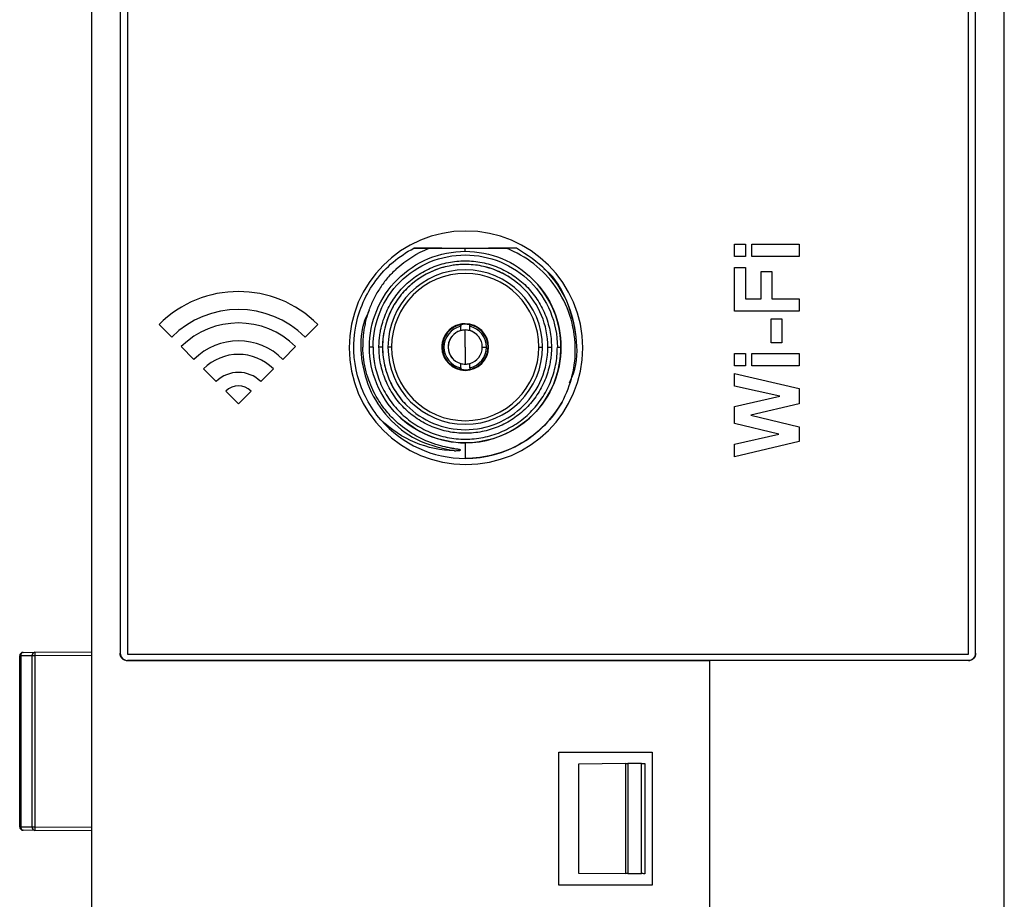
# Model space of a CAD drawing. Header units: millimetres. Extents: x 0 to 420, y 0 to 297.
# Tile 7 of 87: x 151 to 165, y 60 to 72. Entities that reach past the tile are written whole.
import ezdxf

# ---------------------------------------------------------------- set-up
doc = ezdxf.new("R2010")
doc.units = ezdxf.units.MM
doc.linetypes.add('SLD-Solido', pattern=[0])

msp = doc.modelspace()

# ---------------------------------------------------------------- linework, layer by layer
at = {"color": 7, "linetype": 'SLD-Solido', "lineweight": 25}
for p, q in [((152.0467, 91.9223), (152.0467, 58.6295)), ((164.7467, 58.6266), (164.7467, 91.9252)), ((152.443, 91.5047), (152.443, 62.9971)), ((152.4467, 91.501), (152.4467, 63.0008)), ((152.5467, 91.4909), (152.5467, 62.9909)), ((164.2467, 62.9909), (164.2467, 91.4909)), ((164.3467, 63.0009), (164.3467, 91.5009)), ((164.3477, 62.9998), (164.3477, 91.5019)), ((157.2457, 68.5957), (157.2457, 68.6382)), ((160.9939, 68.6951), (161.1437, 68.6951)), ((160.9939, 68.5222), (160.9939, 68.6951)), ((161.1437, 68.6951), (161.1437, 68.5222)), ((161.2359, 68.6951), (161.8928, 68.6951)), ((161.2359, 68.5222), (161.2359, 68.6951)), ((161.8928, 68.6951), (161.8928, 68.5222)), ((161.1437, 68.5222), (160.9939, 68.5222)), ((161.8928, 68.5222), (161.2359, 68.5222)), ((157.2457, 68.4132), (157.2457, 68.4132)), ((160.9939, 68.3724), (161.1437, 68.3724)), ((160.9939, 67.7616), (160.9939, 68.3724)), ((161.1437, 68.3724), (161.1437, 67.9345)), ((158.3417, 68.3592), (158.3417, 68.3592)), ((158.3417, 68.3592), (158.3417, 68.3592)), ((158.3417, 68.3592), (158.3417, 68.3592)), ((158.3417, 68.3592), (158.3417, 68.3592)), ((158.3417, 68.3592), (158.3417, 68.3592)), ((158.3417, 68.3592), (158.3417, 68.3592)), ((158.3417, 68.3592), (158.3417, 68.3592)), ((158.3417, 68.3592), (158.3417, 68.3592)), ((158.3417, 68.3592), (158.3417, 68.3592)), ((158.3417, 68.3592), (158.3417, 68.3592)), ((158.3417, 68.3592), (158.3417, 68.3592)), ((158.3417, 68.3592), (158.3417, 68.3592)), ((158.3417, 68.3592), (158.3417, 68.3592)), ((158.3417, 68.3592), (158.3417, 68.3592)), ((161.3627, 68.3148), (161.5125, 68.3148)), ((161.3627, 67.9345), (161.3627, 68.3148)), ((161.5125, 68.3148), (161.5125, 67.9345)), ((158.1879, 68.2054), (158.1879, 68.2054)), ((161.1437, 67.9345), (161.3627, 67.9345)), ((161.5125, 67.9345), (161.8928, 67.9345)), ((161.8928, 67.9345), (161.8928, 67.7616)), ((161.8928, 67.7616), (160.9939, 67.7616)), ((153.1622, 67.4013), (152.9855, 67.5781)), ((155.1952, 67.5781), (155.0184, 67.4013)), ((157.1832, 67.5745), (157.1832, 67.5745)), ((157.1832, 67.5745), (157.1832, 67.5517)), ((157.1832, 67.4923), (157.1832, 67.5745)), ((157.2457, 67.5882), (157.2457, 67.5882)), ((157.2457, 67.5807), (157.2457, 67.5882)), ((157.3082, 67.5517), (157.3082, 67.5745)), ((161.501, 67.6579), (161.6508, 67.6579)), ((161.501, 67.3237), (161.501, 67.6579)), ((161.6508, 67.6579), (161.6508, 67.3237)), ((157.1832, 67.4923), (157.1832, 67.4923)), ((157.2457, 67.5007), (157.2457, 67.5007)), ((157.2457, 67.2632), (157.2457, 67.5007)), ((157.3082, 67.4923), (157.3082, 67.4923)), ((157.4702, 67.4877), (157.4702, 67.4877)), ((153.4716, 67.092), (153.2948, 67.2688)), ((154.8858, 67.2688), (154.709, 67.092)), ((161.6508, 67.3237), (161.501, 67.3237)), ((155.9632, 67.2632), (155.9132, 67.2632)), ((156.0957, 67.2632), (156.0457, 67.2632)), ((156.2207, 67.2632), (156.1707, 67.2632)), ((157.2457, 67.2632), (157.2457, 67.0257)), ((157.4832, 67.2632), (157.5409, 67.2632)), ((158.2707, 67.2632), (158.3207, 67.2632)), ((158.3957, 67.2632), (158.4457, 67.2632)), ((158.5282, 67.2632), (158.5782, 67.2632)), ((160.9939, 67.1739), (161.1437, 67.1739)), ((160.9939, 67.001), (160.9939, 67.1739)), ((161.1437, 67.1739), (161.1437, 67.001)), ((161.2359, 67.1739), (161.8928, 67.1739)), ((161.2359, 67.001), (161.2359, 67.1739)), ((161.8928, 67.1739), (161.8928, 67.001)), ((157.0212, 67.0387), (157.0212, 67.0387)), ((157.1832, 66.9519), (157.1832, 67.0341)), ((157.1832, 67.0341), (157.1832, 67.0341)), ((161.1437, 67.001), (160.9939, 67.001)), ((161.8928, 67.001), (161.2359, 67.001)), ((153.781, 66.7826), (153.6042, 66.9594)), ((154.5765, 66.9594), (154.3997, 66.7826)), ((157.1832, 66.9747), (157.1832, 66.9519)), ((157.1832, 66.9519), (157.1832, 66.9519)), ((157.2457, 66.9457), (157.2457, 66.9457)), ((157.2457, 66.9457), (157.2457, 66.9382)), ((157.3082, 66.9747), (157.3082, 66.9519)), ((157.3082, 66.9519), (157.3082, 66.9519)), ((160.9939, 66.8973), (161.8928, 66.686)), ((160.9939, 66.7197), (160.9939, 66.8973)), ((161.6218, 66.5803), (160.9939, 66.7197)), ((154.0903, 66.4733), (153.9135, 66.65)), ((154.2671, 66.65), (154.0903, 66.4733)), ((161.8928, 66.686), (161.8928, 66.4719)), ((160.9939, 66.4339), (161.6218, 66.5803)), ((161.8928, 66.4719), (161.2208, 66.3153)), ((156.3035, 66.321), (156.3035, 66.321)), ((160.9939, 66.198), (160.9939, 66.4339)), ((161.2208, 66.3153), (161.8928, 66.1545)), ((161.6113, 66.0502), (160.9939, 66.198)), ((156.1497, 66.1672), (156.1497, 66.1672)), ((160.9939, 65.9105), (161.6113, 66.0502)), ((161.8928, 66.1545), (161.8928, 65.9485)), ((157.2457, 65.9307), (157.2457, 65.9307)), ((157.2457, 65.9307), (157.2457, 65.7132)), ((161.8928, 65.9485), (160.9939, 65.7333)), ((160.9939, 65.7333), (160.9939, 65.9105)), ((151.2566, 63.0155), (152.0467, 63.0224)), ((151.0467, 60.5877), (151.0467, 62.9641)), ((151.0613, 62.9641), (151.0467, 62.9641)), ((151.2217, 62.9655), (151.0613, 62.9641)), ((151.0613, 62.9641), (151.0613, 60.5877)), ((151.0963, 63.0141), (151.2566, 63.0155)), ((151.2566, 62.9655), (151.2217, 62.9655)), ((151.2217, 60.5863), (151.2217, 62.9655)), ((152.0467, 62.9724), (151.2566, 62.9655)), ((151.2566, 62.9655), (151.2566, 60.5863)), ((152.443, 62.9971), (152.4467, 63.0008)), ((152.5466, 62.9009), (152.5428, 62.8971)), ((160.6467, 62.8922), (152.5428, 62.8971)), ((160.6467, 62.9009), (152.5466, 62.9009)), ((152.5467, 62.9909), (164.2467, 62.9909)), ((160.6467, 62.8987), (160.6467, 62.9009)), ((164.2467, 62.9009), (160.6467, 62.9009)), ((164.2478, 62.8998), (160.6467, 62.8987)), ((160.6467, 62.8922), (160.6467, 62.8987)), ((160.6467, 62.8922), (160.6467, 58.5673)), ((164.2478, 62.8998), (164.2467, 62.9009)), ((164.3467, 63.0009), (164.3477, 62.9998)), ((158.5467, 61.6259), (159.8467, 61.6259)), ((158.5467, 59.7759), (158.5467, 61.6259)), ((159.8467, 61.6259), (159.8467, 59.7759)), ((159.481, 61.4657), (158.8217, 61.46)), ((158.8217, 61.46), (158.8217, 59.9418)), ((159.481, 59.9361), (159.481, 61.4657)), ((159.6963, 61.4676), (159.5083, 61.466)), ((159.5083, 61.466), (159.5083, 59.9358)), ((159.6963, 59.9342), (159.6963, 61.4676)), ((159.7467, 61.468), (159.7467, 59.9337)), ((159.7475, 59.9337), (159.7475, 61.468)), ((151.0467, 60.5877), (151.0613, 60.5877)), ((151.0613, 60.5877), (151.2217, 60.5863)), ((151.2217, 60.5863), (151.2566, 60.5863)), ((151.2566, 60.5863), (152.0467, 60.5794)), ((151.2566, 60.5363), (151.0963, 60.5377)), ((152.0467, 60.5294), (151.2566, 60.5363)), ((158.8217, 59.9418), (159.481, 59.9361)), ((159.5083, 59.9358), (159.6963, 59.9342)), ((159.8467, 59.7759), (158.5467, 59.7759))]:
    msp.add_line(p, q, dxfattribs=at)
at = {"color": 7, "linetype": 'SLD-Solido', "lineweight": 25, "flags": 128}
for points in [[(157.4755, 67.493), (157.3701, 67.5635), (157.2457, 67.5882)], [(157.4136, 67.4312), (157.3366, 67.4826), (157.2457, 67.5007)], [(157.0212, 67.0387), (157.1242, 66.9699), (157.2457, 66.9457)]]:
    msp.add_lwpolyline(points, dxfattribs=at)
at = {"color": 7, "linetype": 'SLD-Solido', "lineweight": 25}
for centre, radius, start, end in [((157.2557, 67.2532), 1.625, 0, 180), ((157.2457, 67.2632), 1.075, 0, 180), ((157.2457, 67.2632), 1.025, 0, 180), ((157.2457, 67.2632), 1.3325, 270, 44.99999), ((154.0903, 66.4733), 1.5625, 45, 135), ((154.0903, 66.4733), 1.3125, 45, 135), ((154.0903, 66.4733), 1.125, 45, 135), ((157.2457, 67.2632), 0.325, 90, 270), ((157.2457, 67.2632), 0.325, 90, 225), ((157.2457, 67.2632), 0.3175, 101.35284, 258.64716), ((157.2457, 67.2632), 0.2952, 102.22223, 257.77777), ((157.2457, 67.2632), 0.3175, 90, 101.35284), ((157.2457, 67.2632), 0.325, 270, 90), ((157.2457, 67.2632), 0.3175, 78.64716, 90), ((157.2457, 67.2632), 0.3175, 281.35284, 78.64716), ((157.2457, 67.2632), 0.2952, 0, 77.77777), ((157.2457, 67.2632), 0.2375, 90, 225), ((157.2457, 67.2632), 0.2375, 105.25753, 254.74248), ((157.2457, 67.2632), 0.2375, 90, 105.25753), ((157.2457, 67.2632), 0.2375, 74.74248, 90), ((157.2457, 67.2632), 0.3175, 270, 45), ((157.2457, 67.2632), 0.2375, 0, 74.74248), ((154.0903, 66.4733), 0.875, 45, 135), ((154.0903, 66.4733), 0.6875, 45, 135), ((157.2557, 67.2532), 1.625, 180, 0), ((157.2457, 67.2632), 1.075, 180, 0), ((157.2457, 67.2632), 1.025, 180, 0), ((157.2457, 67.2632), 0.2952, 282.22223, 0), ((157.2457, 67.2632), 0.2375, 285.25753, 0), ((157.2457, 67.2632), 0.2375, 254.74248, 270), ((157.2457, 67.2632), 0.2375, 270, 285.25753), ((154.0903, 66.4733), 0.4375, 45, 135), ((157.2457, 67.2632), 0.3175, 258.64716, 270), ((157.2457, 67.2632), 0.3175, 270, 281.35284), ((154.0903, 66.4733), 0.25, 45, 135), ((157.2457, 67.2632), 1.55, 270, 330.43177), ((157.2457, 67.2632), 1.3325, 224.99999, 270), ((157.2457, 67.2632), 1.55, 220.82858, 270), ((151.0967, 62.9641), 0.05, 90.5, 180), ((151.1054, 62.9705), 0.0445, 101.8532, 188.28537), ((151.2657, 62.9719), 0.0445, 101.8532, 188.28537), ((152.6891, 62.9905), 1.4327, 179.0002, 180.9998), ((151.0967, 60.5877), 0.05, 180, 269.5), ((151.1054, 60.5813), 0.0445, 171.71463, 258.1468), ((151.2657, 60.5799), 0.0445, 171.71463, 258.1468), ((152.6891, 60.5613), 1.4327, 179.0002, 180.9998)]:
    msp.add_arc(centre, radius, start, end, dxfattribs=at)
for points, knots in [([(156.0728, 66.2498), (155.9205, 66.4261), (155.8087, 66.6372), (155.6882, 67.0872), (155.6795, 67.3259), (155.7672, 67.7836), (155.8634, 68.0022), (156.1417, 68.3759), (156.3236, 68.5307), (156.5302, 68.6382)], [0, 0, 0, 0, 0.25, 0.25, 0.5, 0.5, 0.75, 0.75, 1, 1, 1, 1]), ([(156.7854, 68.6381), (156.7432, 68.6381), (156.6576, 68.6381), (156.573, 68.6382), (156.5302, 68.6382)], [0, 0, 0, 0, 0.4936377, 1, 1, 1, 1]), ([(156.5302, 68.6382), (156.5735, 68.6382), (156.658, 68.6382), (156.7436, 68.6382), (156.7854, 68.6382)], [0, 0, 0, 0, 0.5112834, 1, 1, 1, 1]), ([(156.7854, 68.6382), (156.7431, 68.6382), (156.6576, 68.6382), (156.573, 68.6382), (156.5302, 68.6382)], [0, 0, 0, 0, 0.4936286, 1, 1, 1, 1]), ([(156.7854, 68.6382), (156.7641, 68.6382), (156.7213, 68.6381), (156.6565, 68.6382), (156.5927, 68.6379), (156.5505, 68.6381), (156.5302, 68.6382)], [0, 0, 0, 0, 0.248525, 0.5000283, 0.7605363, 1, 1, 1, 1]), ([(156.7854, 68.6382), (156.7641, 68.6382), (156.7213, 68.6382), (156.6565, 68.6383), (156.5926, 68.638), (156.5504, 68.6381), (156.5302, 68.6382)], [0, 0, 0, 0, 0.24864, 0.5000873, 0.7606057, 1, 1, 1, 1]), ([(156.7854, 68.6382), (156.7431, 68.6382), (156.6576, 68.6381), (156.573, 68.6382), (156.5302, 68.6382)], [0, 0, 0, 0, 0.4937248, 1, 1, 1, 1]), ([(156.7854, 68.6382), (156.7641, 68.6382), (156.7213, 68.6382), (156.6565, 68.6383), (156.5927, 68.638), (156.5505, 68.6381), (156.5302, 68.6382)], [0, 0, 0, 0, 0.2487549, 0.5000879, 0.7605654, 1, 1, 1, 1]), ([(156.7854, 68.6382), (156.7431, 68.6382), (156.6576, 68.6382), (156.573, 68.6382), (156.5302, 68.6382)], [0, 0, 0, 0, 0.4936341, 1, 1, 1, 1]), ([(156.6324, 68.6382), (156.6299, 68.6381), (156.6209, 68.6375), (156.6014, 68.6382), (156.5698, 68.6382), (156.5448, 68.6382), (156.5302, 68.6382)], [0, 0, 0, 0, 0.0728093, 0.2628333, 0.5717957, 1, 1, 1, 1]), ([(156.7854, 68.6382), (156.7641, 68.6382), (156.7213, 68.6381), (156.6574, 68.6381), (156.6042, 68.6381), (156.5672, 68.6381), (156.5487, 68.6381), (156.5382, 68.6381), (156.533, 68.6381), (156.5303, 68.638)], [0, 0, 0, 0, 0.2486087, 0.5000318, 0.7500938, 0.8751445, 0.9376745, 0.9689405, 1, 1, 1, 1]), ([(156.7854, 68.6382), (156.7641, 68.6382), (156.7213, 68.6382), (156.6574, 68.6382), (156.6042, 68.6382), (156.5672, 68.6382), (156.5487, 68.6382), (156.5395, 68.6382), (156.5345, 68.6382), (156.532, 68.6382), (156.5307, 68.6382), (156.5304, 68.6382), (156.5303, 68.6382), (156.5303, 68.6382)], [0, 0, 0, 0, 0.2485406, 0.5000265, 0.7500339, 0.8750378, 0.9375387, 0.9687886, 0.9844135, 0.9960453, 0.998995, 0.9997547, 1, 1, 1, 1]), ([(156.7854, 68.6382), (156.7641, 68.6382), (156.7213, 68.6382), (156.6574, 68.6382), (156.6042, 68.6382), (156.5672, 68.6382), (156.5487, 68.6382), (156.5395, 68.6382), (156.5345, 68.6382), (156.532, 68.6382), (156.5307, 68.6382), (156.5304, 68.6382), (156.5303, 68.6382), (156.5303, 68.6382)], [0, 0, 0, 0, 0.2486123, 0.5000687, 0.750057, 0.8750491, 0.9375445, 0.9687919, 0.9844156, 0.9960453, 0.998995, 0.999755, 1, 1, 1, 1]), ([(156.7854, 68.6382), (156.7641, 68.6382), (156.7213, 68.6382), (156.6574, 68.6382), (156.6042, 68.6382), (156.5672, 68.6382), (156.5487, 68.6382), (156.5395, 68.6382), (156.5342, 68.6382), (156.5316, 68.6382), (156.5303, 68.6382)], [0, 0, 0, 0, 0.2485619, 0.5000468, 0.7500509, 0.8750541, 0.9375554, 0.9688059, 0.984431, 1, 1, 1, 1]), ([(156.7854, 68.6382), (156.7641, 68.6382), (156.7213, 68.6382), (156.6574, 68.6382), (156.6042, 68.6382), (156.5672, 68.6382), (156.5487, 68.6382), (156.5395, 68.6382), (156.5345, 68.6382), (156.532, 68.6382), (156.5307, 68.6382), (156.5304, 68.6382), (156.5303, 68.6382), (156.5303, 68.6382)], [0, 0, 0, 0, 0.2485395, 0.5000262, 0.7500338, 0.8750376, 0.9375384, 0.9687882, 0.984413, 0.9960455, 0.9989951, 0.9997546, 1, 1, 1, 1]), ([(156.7074, 68.6382), (156.701, 68.6382), (156.6862, 68.6382), (156.6602, 68.6382), (156.641, 68.6382), (156.6326, 68.6382)], [0, 0, 0, 0, 0.29808018, 0.69178486, 1, 1, 1, 1]), ([(156.7451, 68.6382), (156.7735, 68.6382), (156.8297, 68.6382), (156.9146, 68.6382), (156.9986, 68.6382), (157.0817, 68.6382), (157.164, 68.6382), (157.2186, 68.6382), (157.2457, 68.6382)], [0, 0, 0, 0, 0.1757727, 0.3472601, 0.5149209, 0.6792458, 0.8407559, 1, 1, 1, 1]), ([(156.9215, 68.6381), (156.9201, 68.6381), (156.9168, 68.6381), (156.9069, 68.6382), (156.8945, 68.6382), (156.8791, 68.6382), (156.8577, 68.6382), (156.8262, 68.6382), (156.8003, 68.6382), (156.7854, 68.6382)], [0, 0, 0, 0, 0.0626579, 0.1432272, 0.2460989, 0.350967, 0.4772306, 0.6995026, 1, 1, 1, 1]), ([(156.9221, 68.6382), (156.9221, 68.6382), (156.922, 68.6382), (156.9181, 68.6382), (156.8998, 68.6382), (156.858, 68.6382), (156.8164, 68.6382), (156.7903, 68.6382), (156.7854, 68.6382)], [0, 0, 0, 0, 0.02601889, 0.06646274, 0.16750408, 0.49358126, 0.90530707, 1, 1, 1, 1]), ([(156.8898, 68.6382), (156.8962, 68.6382), (156.9077, 68.6382), (156.9183, 68.6382), (156.9222, 68.6382), (156.9229, 68.6382), (156.9208, 68.6382), (156.9134, 68.6382), (156.8935, 68.6382), (156.8501, 68.6382), (156.8108, 68.6382), (156.7854, 68.6382)], [0, 0, 0, 0, 0.09917367, 0.17605557, 0.20723671, 0.2366854, 0.2677659, 0.30592324, 0.41274349, 0.61896402, 1, 1, 1, 1]), ([(157.2457, 68.6382), (157.2698, 68.6382), (157.3183, 68.6382), (157.3912, 68.6382), (157.4646, 68.6382), (157.5603, 68.6382), (157.6797, 68.6382), (157.7718, 68.6382), (157.8191, 68.6382)], [0, 0, 0, 0, 0.1230761, 0.2472988, 0.3730021, 0.5005086, 0.743339, 1, 1, 1, 1]), ([(157.7059, 68.6382), (157.6804, 68.6382), (157.6409, 68.6382), (157.5975, 68.6382), (157.5778, 68.6382), (157.571, 68.6382), (157.5689, 68.6382), (157.5692, 68.6382), (157.5693, 68.6382)], [0, 0, 0, 0, 0.4945658, 0.7666364, 0.9005167, 0.9490607, 0.9888485, 1, 1, 1, 1]), ([(157.706, 68.6382), (157.6806, 68.6382), (157.6388, 68.6382), (157.5942, 68.6382), (157.5752, 68.6382), (157.5705, 68.6382), (157.5689, 68.6382), (157.5692, 68.6382), (157.5693, 68.6382)], [0, 0, 0, 0, 0.4938813, 0.8114367, 0.9134109, 0.9533983, 0.9887106, 1, 1, 1, 1]), ([(157.706, 68.6382), (157.6805, 68.6382), (157.641, 68.6382), (157.5975, 68.6382), (157.5778, 68.6382), (157.571, 68.6382), (157.5689, 68.6382), (157.5692, 68.6382), (157.5693, 68.6382)], [0, 0, 0, 0, 0.494235, 0.7661401, 0.8999029, 0.9484398, 0.9882546, 1, 1, 1, 1]), ([(157.706, 68.6382), (157.6805, 68.6382), (157.6409, 68.6382), (157.5975, 68.6382), (157.5778, 68.6382), (157.571, 68.6382), (157.5689, 68.6382), (157.5692, 68.6382), (157.5693, 68.6382)], [0, 0, 0, 0, 0.4942867, 0.766198, 0.8999889, 0.948498, 0.9882553, 1, 1, 1, 1]), ([(157.961, 68.6381), (157.9584, 68.6381), (157.9532, 68.6381), (157.9426, 68.6381), (157.9242, 68.6381), (157.8872, 68.6381), (157.813, 68.6381), (157.7487, 68.6381), (157.7059, 68.6381)], [0, 0, 0, 0, 0.0310564, 0.0623196, 0.1248447, 0.2498886, 0.4999497, 1, 1, 1, 1]), ([(157.9611, 68.6382), (157.9611, 68.6382), (157.961, 68.6382), (157.9607, 68.6382), (157.9594, 68.6382), (157.9568, 68.6382), (157.9519, 68.6382), (157.9427, 68.6382), (157.9242, 68.6382), (157.8873, 68.6382), (157.8131, 68.6382), (157.7488, 68.6382), (157.706, 68.6382)], [0, 0, 0, 0, 0.0002528, 0.0010081, 0.0039474, 0.0155888, 0.0312078, 0.0624468, 0.1249283, 0.2499036, 0.4998931, 1, 1, 1, 1]), ([(157.9611, 68.6382), (157.9598, 68.6382), (157.9572, 68.6382), (157.9519, 68.6382), (157.9427, 68.6382), (157.9242, 68.6382), (157.8872, 68.6382), (157.813, 68.6382), (157.7488, 68.6382), (157.706, 68.6382)], [0, 0, 0, 0, 0.0155689, 0.0311939, 0.062444, 0.1249445, 0.249946, 0.4999495, 1, 1, 1, 1]), ([(157.9611, 68.6382), (157.9183, 68.6382), (157.8339, 68.6382), (157.7482, 68.6382), (157.706, 68.6382)], [0, 0, 0, 0, 0.5066951, 1, 1, 1, 1]), ([(157.9611, 68.6382), (157.9598, 68.6382), (157.9572, 68.6382), (157.9519, 68.6382), (157.9427, 68.6382), (157.9242, 68.6382), (157.8872, 68.6382), (157.813, 68.6381), (157.7488, 68.6382), (157.706, 68.6382)], [0, 0, 0, 0, 0.0155814, 0.0312064, 0.0624562, 0.1249587, 0.2499657, 0.4999824, 1, 1, 1, 1]), ([(157.9611, 68.6382), (157.9598, 68.6382), (157.9572, 68.6382), (157.9519, 68.6382), (157.9427, 68.6382), (157.9242, 68.6382), (157.8872, 68.6382), (157.813, 68.6382), (157.7488, 68.6382), (157.706, 68.6382)], [0, 0, 0, 0, 0.015581, 0.031204, 0.0624507, 0.1249437, 0.2499342, 0.4999276, 1, 1, 1, 1]), ([(157.9611, 68.6382), (157.9183, 68.6382), (157.8339, 68.6381), (157.7482, 68.6382), (157.706, 68.6382)], [0, 0, 0, 0, 0.5067128, 1, 1, 1, 1]), ([(157.9611, 68.6382), (157.9598, 68.6382), (157.9572, 68.6382), (157.9519, 68.6382), (157.9427, 68.6382), (157.9242, 68.6382), (157.8872, 68.6382), (157.813, 68.6382), (157.7488, 68.6382), (157.706, 68.6382)], [0, 0, 0, 0, 0.0155691, 0.0311948, 0.0624463, 0.1249499, 0.2499579, 0.499972, 1, 1, 1, 1]), ([(157.9611, 68.6382), (157.9611, 68.6382), (157.9611, 68.6382), (157.961, 68.6382), (157.9607, 68.6382), (157.9594, 68.6382), (157.9568, 68.6382), (157.9519, 68.6382), (157.9427, 68.6382), (157.9242, 68.6382), (157.8873, 68.6382), (157.813, 68.6382), (157.7488, 68.6382), (157.706, 68.6382)], [0, 0, 0, 0, 0.0000554, 0.0002458, 0.0009871, 0.0039185, 0.0156054, 0.0312259, 0.0624676, 0.1249537, 0.2499349, 0.4999253, 1, 1, 1, 1]), ([(157.9611, 68.6382), (157.9611, 68.6382), (157.961, 68.6382), (157.9607, 68.6382), (157.9594, 68.6382), (157.9569, 68.6382), (157.9519, 68.6382), (157.9427, 68.6382), (157.9242, 68.6382), (157.8872, 68.6382), (157.813, 68.6381), (157.7488, 68.6382), (157.706, 68.6382)], [0, 0, 0, 0, 0.0002416, 0.0009852, 0.0039178, 0.0155999, 0.031223, 0.0624702, 0.1249661, 0.249965, 0.4999766, 1, 1, 1, 1]), ([(157.9611, 68.6382), (157.9606, 68.6382), (157.9593, 68.6382), (157.9567, 68.6382), (157.9519, 68.6382), (157.9427, 68.6382), (157.9242, 68.6382), (157.8872, 68.6382), (157.813, 68.6382), (157.7488, 68.6382), (157.706, 68.6382)], [0, 0, 0, 0, 0.0059081, 0.01557, 0.0311949, 0.0624448, 0.1249448, 0.2499454, 0.4999478, 1, 1, 1, 1]), ([(157.9611, 68.6382), (157.9183, 68.6382), (157.8339, 68.6382), (157.7482, 68.6382), (157.706, 68.6382)], [0, 0, 0, 0, 0.5067066, 1, 1, 1, 1]), ([(157.9611, 68.6382), (157.9183, 68.6382), (157.8339, 68.6381), (157.7482, 68.6382), (157.706, 68.6382)], [0, 0, 0, 0, 0.5066307, 1, 1, 1, 1]), ([(158.7773, 67.2632), (158.7703, 67.5633), (158.6728, 67.8585), (158.3328, 68.3435), (158.0912, 68.5323), (157.8191, 68.6382)], [0, 0, 0, 0, 0.5, 0.5, 1, 1, 1, 1]), ([(157.9611, 68.6382), (157.9451, 68.6382), (157.9199, 68.6382), (157.895, 68.6382), (157.8863, 68.6382), (157.8838, 68.6382), (157.8844, 68.6382), (157.8845, 68.6382)], [0, 0, 0, 0, 0.49339543, 0.78074504, 0.89076055, 0.98778618, 1, 1, 1, 1]), ([(158.6958, 66.766), (158.7157, 66.8085), (158.8084, 67.0066), (158.8104, 67.4131), (158.6848, 67.9124), (158.395, 68.356), (158.1058, 68.5442), (157.9611, 68.6382)], [0, 0, 0, 0, 0.0639787, 0.297984, 0.5319893, 0.7659947, 1, 1, 1, 1]), ([(155.9132, 67.2632), (155.9132, 67.4376), (155.9479, 67.612), (156.0814, 67.9343), (156.1801, 68.0821), (156.4268, 68.3288), (156.5746, 68.4275), (156.8969, 68.561), (157.0713, 68.5957), (157.2457, 68.5957)], [0, 0, 0, 0, 0.25, 0.25, 0.5, 0.5, 0.75, 0.75, 1, 1, 1, 1]), ([(155.9632, 67.2632), (155.9632, 67.4311), (155.9966, 67.5989), (156.1251, 67.9091), (156.2201, 68.0514), (156.4575, 68.2888), (156.5998, 68.3838), (156.91, 68.5123), (157.0778, 68.5457), (157.4136, 68.5457), (157.5814, 68.5123), (157.8916, 68.3838), (158.0338, 68.2888), (158.2713, 68.0514), (158.3663, 67.9091), (158.4948, 67.5989), (158.5282, 67.4311), (158.5282, 67.2632)], [0, 0, 0, 0, 0.125, 0.125, 0.25, 0.25, 0.375, 0.375, 0.5, 0.5, 0.625, 0.625, 0.75, 0.75, 0.875, 0.875, 1, 1, 1, 1]), ([(157.2457, 68.5957), (157.4201, 68.5957), (157.5945, 68.561), (157.9168, 68.4275), (158.0646, 68.3288), (158.3112, 68.0821), (158.41, 67.9343), (158.5435, 67.612), (158.5782, 67.4376), (158.5782, 67.2632)], [0, 0, 0, 0, 0.25, 0.25, 0.5, 0.5, 0.75, 0.75, 1, 1, 1, 1]), ([(156.0457, 67.2632), (156.0462, 67.2893), (156.0472, 67.3416), (156.0552, 67.4198), (156.0701, 67.5104), (156.0956, 67.6122), (156.1484, 67.7601), (156.2417, 67.9341), (156.3916, 68.1173), (156.5748, 68.2672), (156.7834, 68.3791), (157.0101, 68.4475), (157.2457, 68.4711), (157.4812, 68.4475), (157.7079, 68.3791), (157.9165, 68.2672), (158.0997, 68.1173), (158.2497, 67.9341), (158.3428, 67.7602), (158.3959, 67.6124), (158.4243, 67.498), (158.4424, 67.3812), (158.4446, 67.3026), (158.4457, 67.2632)], [0, 0, 0, 0, 0.0208034, 0.0416412, 0.0626031, 0.0938818, 0.1251244, 0.1876014, 0.250084, 0.312561, 0.3750435, 0.4375205, 0.500003, 0.56248, 0.6249625, 0.6874396, 0.7499221, 0.8123818, 0.8748823, 0.9060534, 0.9373512, 0.9686667, 1, 1, 1, 1]), ([(157.2457, 68.4132), (157.0951, 68.4132), (156.9447, 68.3833), (156.6665, 68.2681), (156.539, 68.1828), (156.3261, 67.9699), (156.2408, 67.8424), (156.1256, 67.5642), (156.0957, 67.4138), (156.0957, 67.2632)], [0, 0, 0, 0, 0.25, 0.25, 0.5, 0.5, 0.75, 0.75, 1, 1, 1, 1]), ([(157.2457, 68.4132), (157.2207, 68.4127), (157.1706, 68.4118), (157.0957, 68.4041), (157.0089, 68.3898), (156.9113, 68.3654), (156.7695, 68.3148), (156.6028, 68.2254), (156.4272, 68.0818), (156.3074, 67.9353), (156.2299, 67.8062), (156.1761, 67.6926), (156.1317, 67.5619), (156.1012, 67.4139), (156.0975, 67.3136), (156.0957, 67.2632)], [0, 0, 0, 0, 0.0415456, 0.0831917, 0.1251181, 0.1876777, 0.250143, 0.3750437, 0.4999559, 0.6248206, 0.6874084, 0.7499207, 0.8334215, 0.9162958, 1, 1, 1, 1]), ([(158.3957, 67.2632), (158.3957, 67.4138), (158.3657, 67.5642), (158.2505, 67.8424), (158.1653, 67.9699), (157.9524, 68.1828), (157.8248, 68.2681), (157.5467, 68.3833), (157.3962, 68.4132), (157.2457, 68.4132)], [0, 0, 0, 0, 0.25, 0.25, 0.5, 0.5, 0.75, 0.75, 1, 1, 1, 1]), ([(158.0589, 68.0764), (158.0409, 68.0937), (158.0049, 68.1284), (157.9464, 68.1759), (157.8749, 68.2272), (157.7886, 68.279), (157.6866, 68.3273), (157.5803, 68.3654), (157.4707, 68.3927), (157.3587, 68.41), (157.2833, 68.4121), (157.2457, 68.4132)], [0, 0, 0, 0, 0.0829064, 0.1661291, 0.2500289, 0.3751377, 0.5000203, 0.6244699, 0.7497092, 0.8749124, 1, 1, 1, 1]), ([(156.2869, 68.3509), (156.2656, 68.3306), (156.2234, 68.2901), (156.1652, 68.2252), (156.1113, 68.1579), (156.0622, 68.0883), (156.0176, 68.0169), (155.9777, 67.9438), (155.9425, 67.8696), (155.9118, 67.7943), (155.8857, 67.7184), (155.8641, 67.6421), (155.8468, 67.5657), (155.8338, 67.4894), (155.8251, 67.4134), (155.8202, 67.3381), (155.8202, 67.2881), (155.8202, 67.2632)], [0, 0, 0, 0, 0.0723431, 0.1438526, 0.2145339, 0.2843926, 0.3534339, 0.4216632, 0.4890856, 0.5557061, 0.6215297, 0.6865612, 0.7508054, 0.8142669, 0.8769502, 0.9388598, 1, 1, 1, 1]), ([(158.6958, 66.766), (158.7157, 66.8085), (158.8083, 67.0065), (158.8121, 67.4151), (158.6785, 67.9054), (158.4981, 68.2361), (158.349, 68.3459), (158.3378, 68.3541)], [0, 0, 0, 0, 0.0815103, 0.3796355, 0.6777607, 0.9758859, 1, 1, 1, 1]), ([(155.9109, 67.776), (155.8826, 67.7162), (155.7841, 67.5083), (155.7823, 67.1005), (155.912, 66.6232), (156.2031, 66.2183), (156.6091, 65.9214), (156.9317, 65.8547), (157.0931, 65.8213)], [0, 0, 0, 0, 0.0746111, 0.2597036, 0.444787, 0.6298417, 0.8149064, 1, 1, 1, 1]), ([(157.0931, 65.8213), (157.0969, 65.8212), (157.1086, 65.8208), (157.1265, 65.8213), (157.1461, 65.8222), (157.161, 65.8236), (157.172, 65.8254), (157.1782, 65.8267), (157.1824, 65.8292), (157.1792, 65.8323), (157.1734, 65.8339), (157.1641, 65.8363), (157.151, 65.8387), (157.129, 65.8425), (157.0959, 65.8477), (157.0496, 65.8557), (156.9746, 65.8703), (156.8647, 65.8977), (156.6962, 65.9558), (156.4809, 66.0647), (156.3046, 66.2025), (156.1829, 66.329), (156.1107, 66.4162), (156.0397, 66.5183), (155.9727, 66.6361), (155.9129, 66.7702), (155.8643, 66.9205), (155.8293, 67.0866), (155.8233, 67.2031), (155.8202, 67.2632)], [0, 0, 0, 0, 0.0050713, 0.0156495, 0.0239296, 0.0312729, 0.0358738, 0.0388607, 0.0404653, 0.0419064, 0.044623, 0.0489171, 0.0548511, 0.0624446, 0.0786896, 0.0995352, 0.1249805, 0.1804697, 0.2500155, 0.3617243, 0.4997462, 0.544976, 0.5951066, 0.6501508, 0.7101399, 0.7751023, 0.8450511, 0.9199994, 1, 1, 1, 1]), ([(157.2457, 65.9307), (157.0713, 65.9307), (156.8969, 65.9654), (156.5746, 66.0989), (156.4268, 66.1977), (156.1801, 66.4443), (156.0814, 66.5921), (155.9479, 66.9144), (155.9132, 67.0888), (155.9132, 67.2632)], [0, 0, 0, 0, 0.25, 0.25, 0.5, 0.5, 0.75, 0.75, 1, 1, 1, 1]), ([(155.9632, 67.2632), (155.9635, 67.2423), (155.9641, 67.2004), (155.9689, 67.1377), (155.9766, 67.0751), (155.991, 66.9923), (156.0165, 66.8903), (156.073, 66.7321), (156.1726, 66.5462), (156.3329, 66.3504), (156.5287, 66.1902), (156.7517, 66.0706), (156.9939, 65.9975), (157.2457, 65.9723), (157.4974, 65.9975), (157.7397, 66.0706), (157.9627, 66.1902), (158.1584, 66.3504), (158.3187, 66.5462), (158.4183, 66.7321), (158.4749, 66.8901), (158.5053, 67.0123), (158.5246, 67.1371), (158.527, 67.2212), (158.5282, 67.2632)], [0, 0, 0, 0, 0.0156078, 0.0312194, 0.0468727, 0.0626055, 0.093884, 0.1251288, 0.1876057, 0.2500878, 0.3125647, 0.3750467, 0.4375236, 0.5000057, 0.5624826, 0.6249647, 0.6874416, 0.7499237, 0.8123844, 0.8748833, 0.9060611, 0.9373574, 0.9686704, 1, 1, 1, 1]), ([(158.4457, 67.2632), (158.4452, 67.2371), (158.4442, 67.1848), (158.4361, 67.1066), (158.4212, 67.0161), (158.3958, 66.9142), (158.343, 66.7663), (158.2497, 66.5923), (158.0998, 66.4091), (157.9165, 66.2592), (157.7079, 66.1473), (157.4813, 66.0789), (157.2457, 66.0554), (157.0101, 66.0789), (156.7835, 66.1473), (156.5748, 66.2592), (156.3916, 66.4091), (156.2417, 66.5923), (156.1485, 66.7662), (156.0955, 66.9141), (156.0671, 67.0284), (156.049, 67.1452), (156.0468, 67.2239), (156.0457, 67.2632)], [0, 0, 0, 0, 0.02080345, 0.04164123, 0.06260307, 0.09388175, 0.12512442, 0.18760145, 0.25008395, 0.31256096, 0.37504349, 0.43752049, 0.50000302, 0.56248002, 0.62496255, 0.68743955, 0.74992208, 0.81238181, 0.8748823, 0.90605342, 0.93735117, 0.96866672, 1, 1, 1, 1]), ([(156.0957, 67.2632), (156.0957, 67.1127), (156.1256, 66.9622), (156.2408, 66.6841), (156.3261, 66.5565), (156.539, 66.3436), (156.6665, 66.2584), (156.9447, 66.1431), (157.0951, 66.1132), (157.2457, 66.1132)], [0, 0, 0, 0, 0.25, 0.25, 0.5, 0.5, 0.75, 0.75, 1, 1, 1, 1]), ([(156.0957, 67.2632), (156.0962, 67.2382), (156.0971, 67.1881), (156.1048, 67.1131), (156.1191, 67.0264), (156.1435, 66.9288), (156.1815, 66.8225), (156.2297, 66.7204), (156.2881, 66.6236), (156.355, 66.5322), (156.4067, 66.4774), (156.4325, 66.45)], [0, 0, 0, 0, 0.0831237, 0.1663984, 0.2501826, 0.3751798, 0.5000269, 0.6244564, 0.7500042, 0.8751152, 1, 1, 1, 1]), ([(157.2457, 66.1132), (157.3962, 66.1132), (157.5467, 66.1431), (157.8248, 66.2584), (157.9524, 66.3436), (158.1653, 66.5565), (158.2505, 66.6841), (158.3657, 66.9622), (158.3957, 67.1127), (158.3957, 67.2632)], [0, 0, 0, 0, 0.25, 0.25, 0.5, 0.5, 0.75, 0.75, 1, 1, 1, 1]), ([(158.5782, 67.2632), (158.5782, 67.0888), (158.5435, 66.9144), (158.41, 66.5921), (158.3112, 66.4443), (158.0646, 66.1977), (157.9168, 66.0989), (157.5945, 65.9654), (157.4201, 65.9307), (157.2457, 65.9307)], [0, 0, 0, 0, 0.25, 0.25, 0.5, 0.5, 0.75, 0.75, 1, 1, 1, 1]), ([(158.5938, 66.4984), (158.4593, 66.2615), (158.2612, 66.061), (157.7902, 65.7867), (157.5181, 65.7133), (157.2457, 65.7132)], [0, 0, 0, 0, 0.5, 0.5, 1, 1, 1, 1]), ([(157.0931, 65.8213), (156.9104, 65.8239), (156.7251, 65.8616), (156.3761, 66.0065), (156.2126, 66.1136), (156.0729, 66.2499)], [0, 0, 0, 0, 0.5, 0.5, 1, 1, 1, 1]), ([(152.5428, 62.8971), (152.5193, 62.8971), (152.4917, 62.9069), (152.4527, 62.9459), (152.443, 62.9735), (152.443, 62.9971)], [0, 0, 0, 0, 0.5, 0.5, 1, 1, 1, 1]), ([(152.4467, 63.0008), (152.4467, 62.9773), (152.4564, 62.9497), (152.4955, 62.9106), (152.5231, 62.9009), (152.5466, 62.9009)], [0, 0, 0, 0, 0.5, 0.5, 1, 1, 1, 1]), ([(164.2467, 62.9009), (164.2703, 62.9009), (164.2979, 62.9107), (164.3369, 62.9497), (164.3467, 62.9773), (164.3467, 63.0009)], [0, 0, 0, 0, 0.5, 0.5, 1, 1, 1, 1]), ([(164.3477, 62.9998), (164.3477, 62.9763), (164.338, 62.9486), (164.2989, 62.9096), (164.2713, 62.8998), (164.2478, 62.8998)], [0, 0, 0, 0, 0.5, 0.5, 1, 1, 1, 1]), ([(159.6963, 61.4676), (159.7081, 61.4677), (159.722, 61.4678), (159.7418, 61.468), (159.7467, 61.468), (159.7467, 61.468)], [0, 0, 0, 0, 0.5, 0.5, 1, 1, 1, 1]), ([(159.7467, 59.9337), (159.7467, 59.9337), (159.7418, 59.9338), (159.722, 59.934), (159.7081, 59.9341), (159.6963, 59.9342)], [0, 0, 0, 0, 0.5, 0.5, 1, 1, 1, 1])]:
    msp.add_open_spline(points, degree=3, knots=knots, dxfattribs=at)
for points in [[(156.2869, 68.3509), (156.4193, 68.4736), (156.5755, 68.5717), (156.7451, 68.6382)], [(157.1832, 67.4923), (157.1832, 67.5123), (157.1832, 67.532), (157.1832, 67.5517)], [(157.3082, 67.4923), (157.3082, 67.5123), (157.3082, 67.532), (157.3082, 67.5517)], [(158.5938, 66.4984), (158.7201, 66.7333), (158.7834, 66.9997), (158.7773, 67.2632)], [(157.1832, 66.9747), (157.1832, 66.9944), (157.1832, 67.0142), (157.1832, 67.0341)], [(157.3082, 66.9747), (157.3082, 66.9944), (157.3082, 67.0142), (157.3082, 67.0341)], [(159.481, 61.4657), (159.4889, 61.4658), (159.4988, 61.4659), (159.5083, 61.466)], [(159.5083, 59.9358), (159.4988, 59.9359), (159.4889, 59.936), (159.481, 59.9361)]]:
    msp.add_open_spline(points, degree=3, dxfattribs=at)

doc.saveas('drawing.dxf')
